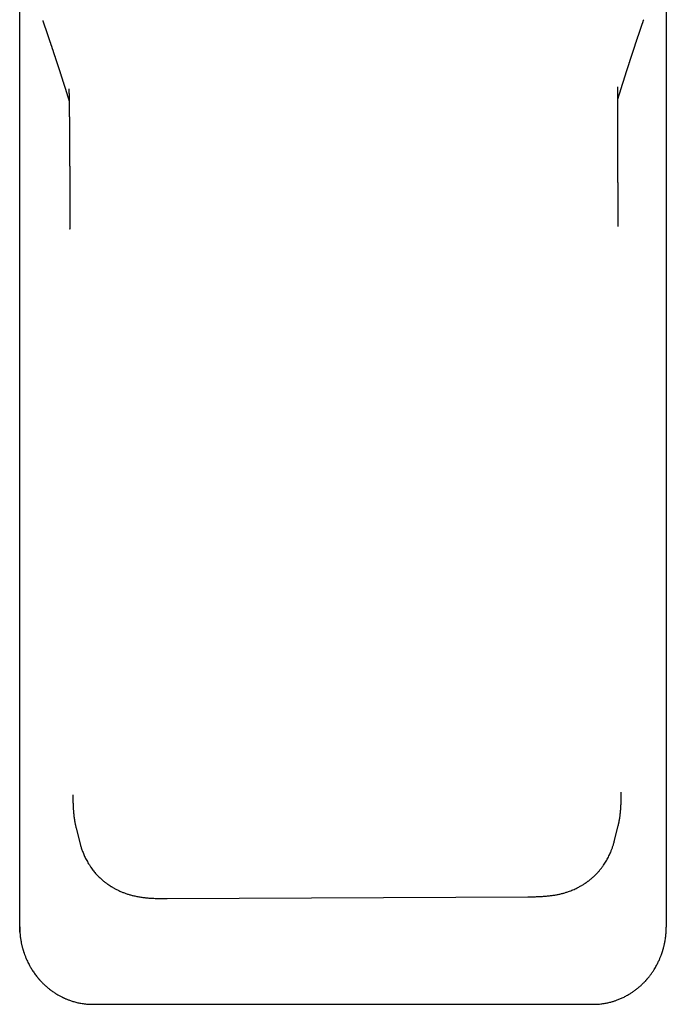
# Model space of a CAD drawing. Header units: millimetres. Extents: x 8 to 897, y 12 to 816.
# Tile 1 of 56: x 402 to 451, y 196 to 270. Entities that reach past the tile are written whole.
import ezdxf

# ---------------------------------------------------------------- set-up
doc = ezdxf.new("R2010")
doc.units = ezdxf.units.MM

msp = doc.modelspace()

# ---------------------------------------------------------------- linework, layer by layer
at = {"color": 7, "linetype": 'Continuous', "lineweight": 30}
for p, q in [((447.258, 262.317), (447.258, 262.321)), ((447.295, 254.356), (447.295, 254.383)), ((406.628, 209.259), (406.912, 208.133)), ((447.016, 208.292), (447.295, 209.422)), ((447.014, 208.285), (447.015, 208.292)), ((413.46, 203.949), (440.518, 204.079)), ((402.401, 201.82), (402.404, 201.809)), ((450.901, 201.82), (450.9, 201.789)), ((407.901, 196.008), (445.401, 196.008))]:
    msp.add_line(p, q, dxfattribs=at)
for points, knots in [([(402.401, 201.82), (402.401, 201.941), (402.401, 202.196), (402.401, 202.6), (402.401, 203.045), (402.401, 203.532), (402.401, 204.057), (402.401, 204.619), (402.401, 205.219), (402.401, 205.859), (402.401, 206.529), (402.401, 207.228), (402.401, 207.954), (402.401, 208.717), (402.401, 209.517), (402.401, 210.348), (402.401, 211.211), (402.401, 212.104), (402.401, 213.033), (402.401, 214.004), (402.401, 215.018), (402.401, 216.076), (402.401, 217.171), (402.401, 218.303), (402.401, 219.472), (402.401, 220.678), (402.401, 221.921), (402.401, 223.201), (402.401, 224.518), (402.401, 225.872), (402.401, 227.263), (402.401, 228.691), (402.401, 230.156), (402.401, 231.672), (402.401, 233.24), (402.401, 234.859), (402.401, 236.324), (402.401, 237.627), (402.401, 238.714), (402.401, 239.473), (402.401, 239.9), (402.401, 240.033), (402.401, 240.167), (402.401, 240.301), (402.401, 240.435), (402.401, 240.963), (402.401, 241.873), (402.401, 243.152), (402.401, 244.395), (402.401, 245.601), (402.401, 246.771), (402.401, 247.905), (402.401, 249.037), (402.401, 250.165), (402.401, 251.287), (402.401, 252.364), (402.401, 253.398), (402.401, 254.387), (402.401, 255.333), (402.401, 256.235), (402.401, 257.093), (402.401, 257.907), (402.401, 258.586), (402.401, 259.139), (402.401, 259.453), (402.401, 259.634), (402.401, 259.687), (402.401, 259.74), (402.401, 259.793), (402.401, 259.845), (402.401, 259.901), (402.401, 260.108), (402.401, 260.974), (402.401, 262.505), (402.401, 264.537), (402.401, 266.549), (402.401, 268.517), (402.401, 270.443), (402.401, 272.314), (402.401, 274.132), (402.401, 275.897), (402.401, 277.621), (402.401, 278.756), (402.401, 279.317)], [0, 0, 0, 0, 0.004655, 0.009849, 0.015581, 0.021851, 0.02866, 0.035871, 0.043601, 0.05185, 0.060619, 0.069506, 0.078869, 0.088709, 0.099025, 0.109818, 0.120882, 0.132405, 0.144388, 0.156831, 0.170001, 0.183651, 0.197778, 0.212385, 0.227469, 0.243033, 0.259075, 0.275596, 0.292595, 0.310073, 0.328029, 0.346464, 0.365378, 0.38477, 0.405177, 0.426089, 0.447505, 0.461916, 0.476547, 0.489604, 0.491327, 0.493052, 0.49478, 0.496511, 0.498246, 0.499983, 0.516964, 0.533477, 0.54952, 0.565096, 0.580202, 0.59484, 0.609009, 0.624053, 0.638531, 0.652441, 0.665784, 0.67856, 0.690769, 0.70241, 0.713485, 0.723992, 0.733932, 0.739773, 0.745398, 0.74609, 0.746779, 0.747464, 0.748146, 0.748824, 0.749499, 0.750303, 0.75684, 0.783041, 0.809558, 0.835515, 0.860913, 0.885752, 0.910032, 0.933333, 0.956095, 0.978317, 1, 1, 1, 1]), ([(450.901, 279.317), (450.901, 278.798), (450.901, 277.749), (450.901, 276.159), (450.901, 274.532), (450.901, 272.87), (450.901, 271.172), (450.901, 269.438), (450.901, 267.653), (450.901, 265.815), (450.901, 263.924), (450.901, 262.167), (450.901, 261.014), (450.901, 260.477), (450.901, 260.397), (450.901, 260.316), (450.901, 260.236), (450.901, 260.155), (450.901, 260.075), (450.901, 259.997), (450.901, 259.85), (450.901, 259.525), (450.901, 259.009), (450.901, 258.326), (450.901, 257.571), (450.901, 256.738), (450.901, 255.862), (450.901, 254.942), (450.901, 253.984), (450.901, 252.988), (450.901, 251.956), (450.901, 250.882), (450.901, 249.765), (450.901, 248.606), (450.901, 247.404), (450.901, 246.16), (450.901, 244.928), (450.901, 243.71), (450.901, 242.56), (450.901, 241.758), (450.901, 241.315), (450.901, 241.192), (450.901, 241.068), (450.901, 240.944), (450.901, 240.82), (450.901, 240.695), (450.901, 240.049), (450.901, 238.893), (450.901, 237.241), (450.901, 235.624), (450.901, 234.044), (450.901, 232.501), (450.901, 231.021), (450.901, 229.604), (450.901, 228.248), (450.901, 226.925), (450.901, 225.634), (450.901, 224.375), (450.901, 223.148), (450.901, 221.953), (450.901, 220.791), (450.901, 219.661), (450.901, 218.57), (450.901, 217.517), (450.901, 216.501), (450.901, 215.517), (450.901, 214.516), (450.901, 213.503), (450.901, 212.48), (450.901, 211.499), (450.901, 210.56), (450.901, 209.668), (450.901, 208.821), (450.901, 208.021), (450.901, 207.26), (450.901, 206.536), (450.901, 205.848), (450.901, 205.197), (450.901, 204.588), (450.901, 204.021), (450.901, 203.498), (450.901, 203.019), (450.901, 202.584), (450.901, 202.189), (450.901, 201.939), (450.901, 201.82)], [0, 0, 0, 0, 0.020051, 0.040564, 0.06154, 0.082978, 0.104878, 0.127241, 0.150066, 0.173981, 0.198383, 0.223273, 0.241985, 0.243022, 0.244059, 0.245098, 0.246137, 0.247177, 0.248218, 0.24926, 0.25017, 0.253915, 0.261831, 0.270171, 0.280348, 0.291094, 0.302406, 0.314285, 0.326732, 0.339508, 0.352832, 0.366703, 0.381121, 0.396086, 0.411598, 0.427657, 0.444264, 0.45933, 0.47482, 0.488802, 0.490392, 0.491986, 0.493584, 0.495186, 0.496792, 0.498403, 0.500017, 0.521822, 0.543157, 0.564024, 0.584421, 0.60435, 0.62381, 0.641728, 0.659229, 0.676313, 0.69298, 0.709231, 0.725064, 0.740481, 0.75548, 0.770063, 0.784229, 0.797736, 0.810841, 0.823544, 0.835844, 0.849574, 0.862766, 0.87542, 0.887535, 0.899112, 0.909958, 0.920285, 0.930092, 0.93938, 0.948304, 0.956689, 0.964536, 0.971844, 0.978615, 0.98474, 0.990346, 0.995433, 1, 1, 1, 1]), ([(404.127, 269.812), (404.127, 269.811), (404.13, 269.803), (404.135, 269.788), (404.143, 269.766), (404.15, 269.746), (404.156, 269.728), (404.161, 269.713), (404.165, 269.702), (404.169, 269.69), (404.173, 269.678), (404.179, 269.662), (404.185, 269.643), (404.193, 269.622), (404.2, 269.601), (404.207, 269.58), (404.214, 269.562), (404.22, 269.544), (404.226, 269.526), (404.233, 269.506), (404.24, 269.486), (404.249, 269.458), (404.261, 269.424), (404.274, 269.386), (404.286, 269.351), (404.296, 269.322), (404.305, 269.297), (404.312, 269.276), (404.32, 269.252), (404.329, 269.227), (404.336, 269.205), (404.343, 269.185), (404.349, 269.168), (404.355, 269.149), (404.363, 269.128), (404.37, 269.106), (404.377, 269.085), (404.383, 269.067), (404.389, 269.05), (404.395, 269.034), (404.399, 269.022), (404.403, 269.011), (404.406, 269.001), (404.411, 268.988), (404.417, 268.97), (404.425, 268.946), (404.433, 268.921), (404.444, 268.89), (404.456, 268.854), (404.471, 268.81), (404.487, 268.764), (404.503, 268.717), (404.517, 268.676), (404.529, 268.639), (404.542, 268.602), (404.554, 268.568), (404.565, 268.535), (404.575, 268.503), (404.587, 268.469), (404.6, 268.431), (404.612, 268.394), (404.624, 268.359), (404.635, 268.329), (404.644, 268.3), (404.654, 268.27), (404.664, 268.242), (404.672, 268.217), (404.679, 268.198), (404.685, 268.18), (404.69, 268.165), (404.694, 268.153), (404.698, 268.142), (404.701, 268.13), (404.706, 268.116), (404.712, 268.098), (404.719, 268.077), (404.727, 268.053), (404.735, 268.031), (404.742, 268.01), (404.748, 267.992), (404.755, 267.971), (404.764, 267.945), (404.774, 267.915), (404.784, 267.883), (404.795, 267.852), (404.805, 267.822), (404.814, 267.794), (404.823, 267.769), (404.83, 267.748), (404.836, 267.728), (404.843, 267.708), (404.85, 267.686), (404.858, 267.663), (404.865, 267.642), (404.871, 267.623), (404.878, 267.603), (404.885, 267.582), (404.892, 267.56), (404.9, 267.538), (404.907, 267.517), (404.913, 267.498), (404.919, 267.481), (404.923, 267.467), (404.927, 267.455), (404.931, 267.443), (404.936, 267.429), (404.941, 267.413), (404.948, 267.394), (404.955, 267.37), (404.964, 267.345), (404.972, 267.319), (404.98, 267.295), (404.988, 267.272), (404.997, 267.246), (405.006, 267.217), (405.016, 267.187), (405.026, 267.158), (405.034, 267.133), (405.042, 267.109), (405.05, 267.086), (405.057, 267.063), (405.066, 267.038), (405.075, 267.009), (405.085, 266.978), (405.096, 266.946), (405.105, 266.918), (405.113, 266.893), (405.121, 266.87), (405.129, 266.846), (405.137, 266.821), (405.145, 266.798), (405.151, 266.777), (405.157, 266.759), (405.163, 266.742), (405.169, 266.725), (405.175, 266.706), (405.181, 266.686), (405.188, 266.666), (405.194, 266.647), (405.2, 266.63), (405.204, 266.616), (405.209, 266.603), (405.212, 266.591), (405.217, 266.577), (405.222, 266.56), (405.229, 266.539), (405.237, 266.516), (405.245, 266.492), (405.252, 266.469), (405.259, 266.449), (405.265, 266.43), (405.272, 266.41), (405.279, 266.388), (405.286, 266.365), (405.294, 266.343), (405.3, 266.324), (405.306, 266.305), (405.313, 266.284), (405.321, 266.259), (405.33, 266.231), (405.34, 266.201), (405.349, 266.172), (405.358, 266.145), (405.366, 266.121), (405.373, 266.099), (405.38, 266.078), (405.386, 266.059), (405.392, 266.04), (405.398, 266.021), (405.404, 266.001), (405.411, 265.981), (405.417, 265.962), (405.422, 265.946), (405.427, 265.932), (405.431, 265.92), (405.435, 265.909), (405.439, 265.894), (405.445, 265.876), (405.452, 265.855), (405.459, 265.832), (405.467, 265.809), (405.475, 265.784), (405.483, 265.759), (405.492, 265.731), (405.502, 265.7), (405.512, 265.668), (405.523, 265.635), (405.532, 265.606), (405.542, 265.574), (405.553, 265.542), (405.564, 265.506), (405.576, 265.47), (405.586, 265.438), (405.595, 265.41), (405.602, 265.387), (405.61, 265.362), (405.619, 265.334), (405.629, 265.303), (405.639, 265.272), (405.648, 265.244), (405.657, 265.218), (405.665, 265.191), (405.673, 265.166), (405.681, 265.141), (405.688, 265.12), (405.694, 265.101), (405.699, 265.085), (405.703, 265.071), (405.707, 265.059), (405.712, 265.045), (405.717, 265.028), (405.723, 265.008), (405.731, 264.985), (405.738, 264.962), (405.745, 264.941), (405.751, 264.921), (405.757, 264.902), (405.763, 264.882), (405.77, 264.862), (405.777, 264.839), (405.784, 264.817), (405.791, 264.796), (405.796, 264.779), (405.801, 264.763), (405.806, 264.747), (405.813, 264.727), (405.82, 264.702), (405.829, 264.675), (405.838, 264.648), (405.846, 264.623), (405.853, 264.599), (405.86, 264.577), (405.866, 264.557), (405.873, 264.536), (405.879, 264.515), (405.887, 264.493), (405.894, 264.468), (405.902, 264.443), (405.909, 264.42), (405.915, 264.402), (405.92, 264.387), (405.923, 264.375), (405.928, 264.362), (405.932, 264.347), (405.938, 264.328), (405.946, 264.303), (405.955, 264.275), (405.964, 264.246), (405.972, 264.221), (405.979, 264.199), (405.985, 264.178), (405.993, 264.154), (406.001, 264.129), (406.009, 264.103), (406.017, 264.077), (406.025, 264.052), (406.032, 264.028), (406.04, 264.003), (406.048, 263.977), (406.057, 263.95), (406.065, 263.923), (406.073, 263.897), (406.081, 263.872), (406.088, 263.851), (406.094, 263.829), (406.1, 263.81), (406.105, 263.794), (406.109, 263.782), (406.111, 263.776), (406.111, 263.774)], [0, 0, 0, 0, 0.000397, 0.003835, 0.007533, 0.010989, 0.013948, 0.016283, 0.018177, 0.019832, 0.021883, 0.024376, 0.027502, 0.031117, 0.034736, 0.038083, 0.041158, 0.04396, 0.046944, 0.050054, 0.053455, 0.057145, 0.063768, 0.070092, 0.076005, 0.081194, 0.084499, 0.087942, 0.091876, 0.096126, 0.100117, 0.103041, 0.105777, 0.108716, 0.112268, 0.116435, 0.119351, 0.122499, 0.125448, 0.127964, 0.130045, 0.131691, 0.133225, 0.135003, 0.138294, 0.14219, 0.146546, 0.150626, 0.157742, 0.164155, 0.172493, 0.180628, 0.187048, 0.192865, 0.19903, 0.20509, 0.210042, 0.215216, 0.220815, 0.226971, 0.233804, 0.239416, 0.244353, 0.248661, 0.253471, 0.259053, 0.262516, 0.265868, 0.268778, 0.271246, 0.273272, 0.27489, 0.276764, 0.279065, 0.281792, 0.285594, 0.289651, 0.293386, 0.296789, 0.299861, 0.302637, 0.307212, 0.312353, 0.317689, 0.322889, 0.327951, 0.332611, 0.336704, 0.340267, 0.343077, 0.346444, 0.350348, 0.35418, 0.357641, 0.360679, 0.363768, 0.367236, 0.371082, 0.374642, 0.378322, 0.381558, 0.384297, 0.386539, 0.388316, 0.39019, 0.392506, 0.395264, 0.398464, 0.401966, 0.406795, 0.411088, 0.414845, 0.418526, 0.42284, 0.42777, 0.432996, 0.437679, 0.441817, 0.445651, 0.44946, 0.453244, 0.457008, 0.462166, 0.467331, 0.472566, 0.477946, 0.481374, 0.485128, 0.489209, 0.493488, 0.497375, 0.500797, 0.503843, 0.506415, 0.509229, 0.512287, 0.515588, 0.519098, 0.522322, 0.525103, 0.527562, 0.529523, 0.531323, 0.533606, 0.536386, 0.539663, 0.54401, 0.548093, 0.551798, 0.555125, 0.558171, 0.561428, 0.565072, 0.569078, 0.572798, 0.575938, 0.578504, 0.582122, 0.586325, 0.591108, 0.596169, 0.601329, 0.605454, 0.609454, 0.613126, 0.616481, 0.620022, 0.622836, 0.625894, 0.629193, 0.632695, 0.635905, 0.638627, 0.640922, 0.64279, 0.644411, 0.646832, 0.649858, 0.653489, 0.657567, 0.661395, 0.664893, 0.669605, 0.673971, 0.679084, 0.684825, 0.690231, 0.695156, 0.699649, 0.705735, 0.711465, 0.717467, 0.723686, 0.727493, 0.731219, 0.735278, 0.739975, 0.74531, 0.750773, 0.755428, 0.759362, 0.763654, 0.768582, 0.772153, 0.775825, 0.779041, 0.78176, 0.78398, 0.785749, 0.787981, 0.790806, 0.794222, 0.798197, 0.802089, 0.805657, 0.8089, 0.812093, 0.815162, 0.818601, 0.822423, 0.826382, 0.829806, 0.832656, 0.835096, 0.837775, 0.840757, 0.845121, 0.849842, 0.854626, 0.858543, 0.862473, 0.866178, 0.869593, 0.872789, 0.876313, 0.88004, 0.88416, 0.88859, 0.892513, 0.895719, 0.897844, 0.899593, 0.901713, 0.904331, 0.907447, 0.911054, 0.91663, 0.921532, 0.925761, 0.928888, 0.932495, 0.936587, 0.94091, 0.944897, 0.94958, 0.953666, 0.957591, 0.961847, 0.966158, 0.970563, 0.975083, 0.979971, 0.983487, 0.987276, 0.990912, 0.994086, 0.996799, 0.999259, 1, 1, 1, 1]), ([(447.258, 263.891), (447.259, 263.894), (447.261, 263.901), (447.264, 263.912), (447.268, 263.924), (447.271, 263.935), (447.275, 263.947), (447.28, 263.962), (447.285, 263.98), (447.292, 264.002), (447.3, 264.027), (447.308, 264.053), (447.315, 264.076), (447.321, 264.097), (447.328, 264.119), (447.335, 264.142), (447.343, 264.167), (447.351, 264.194), (447.36, 264.222), (447.369, 264.251), (447.378, 264.278), (447.385, 264.303), (447.392, 264.324), (447.398, 264.345), (447.405, 264.367), (447.412, 264.39), (447.419, 264.412), (447.426, 264.433), (447.432, 264.452), (447.438, 264.473), (447.445, 264.496), (447.453, 264.52), (447.46, 264.545), (447.467, 264.567), (447.473, 264.585), (447.477, 264.599), (447.481, 264.61), (447.485, 264.622), (447.489, 264.636), (447.494, 264.652), (447.499, 264.669), (447.506, 264.69), (447.513, 264.712), (447.52, 264.735), (447.526, 264.755), (447.532, 264.774), (447.538, 264.792), (447.544, 264.812), (447.551, 264.834), (447.558, 264.857), (447.565, 264.88), (447.572, 264.9), (447.577, 264.918), (447.583, 264.938), (447.591, 264.962), (447.6, 264.99), (447.609, 265.02), (447.618, 265.048), (447.626, 265.074), (447.635, 265.101), (447.644, 265.131), (447.653, 265.16), (447.662, 265.188), (447.67, 265.214), (447.679, 265.24), (447.687, 265.265), (447.694, 265.288), (447.701, 265.309), (447.707, 265.33), (447.713, 265.35), (447.721, 265.373), (447.728, 265.396), (447.735, 265.418), (447.741, 265.436), (447.745, 265.45), (447.749, 265.462), (447.752, 265.473), (447.757, 265.486), (447.762, 265.502), (447.767, 265.521), (447.775, 265.543), (447.782, 265.568), (447.79, 265.592), (447.797, 265.615), (447.804, 265.635), (447.811, 265.657), (447.818, 265.68), (447.826, 265.704), (447.834, 265.728), (447.841, 265.752), (447.848, 265.773), (447.856, 265.799), (447.865, 265.828), (447.876, 265.861), (447.887, 265.895), (447.897, 265.929), (447.908, 265.963), (447.918, 265.991), (447.925, 266.015), (447.931, 266.034), (447.938, 266.055), (447.945, 266.078), (447.953, 266.101), (447.96, 266.122), (447.966, 266.142), (447.972, 266.161), (447.978, 266.179), (447.985, 266.2), (447.991, 266.221), (447.998, 266.242), (448.004, 266.261), (448.01, 266.278), (448.014, 266.293), (448.018, 266.306), (448.022, 266.316), (448.025, 266.327), (448.029, 266.339), (448.034, 266.354), (448.039, 266.37), (448.045, 266.389), (448.053, 266.411), (448.06, 266.436), (448.069, 266.461), (448.076, 266.484), (448.083, 266.507), (448.091, 266.531), (448.099, 266.557), (448.107, 266.58), (448.114, 266.601), (448.12, 266.619), (448.126, 266.638), (448.132, 266.658), (448.14, 266.682), (448.149, 266.709), (448.158, 266.738), (448.168, 266.767), (448.177, 266.796), (448.186, 266.823), (448.193, 266.846), (448.2, 266.867), (448.206, 266.886), (448.214, 266.908), (448.221, 266.931), (448.228, 266.951), (448.233, 266.969), (448.238, 266.982), (448.241, 266.994), (448.245, 267.004), (448.248, 267.015), (448.253, 267.029), (448.259, 267.047), (448.266, 267.069), (448.273, 267.092), (448.281, 267.114), (448.287, 267.134), (448.295, 267.158), (448.304, 267.187), (448.316, 267.223), (448.329, 267.262), (448.341, 267.3), (448.353, 267.334), (448.364, 267.367), (448.375, 267.401), (448.386, 267.436), (448.398, 267.472), (448.408, 267.503), (448.417, 267.528), (448.424, 267.549), (448.431, 267.573), (448.439, 267.597), (448.447, 267.621), (448.455, 267.643), (448.461, 267.664), (448.468, 267.683), (448.473, 267.701), (448.479, 267.718), (448.486, 267.737), (448.493, 267.758), (448.5, 267.781), (448.508, 267.804), (448.514, 267.824), (448.52, 267.841), (448.524, 267.854), (448.528, 267.866), (448.533, 267.879), (448.538, 267.895), (448.544, 267.914), (448.551, 267.934), (448.557, 267.954), (448.564, 267.973), (448.569, 267.99), (448.575, 268.006), (448.58, 268.023), (448.586, 268.041), (448.592, 268.06), (448.599, 268.079), (448.606, 268.1), (448.613, 268.121), (448.62, 268.142), (448.626, 268.162), (448.633, 268.183), (448.641, 268.206), (448.649, 268.231), (448.658, 268.257), (448.667, 268.284), (448.677, 268.312), (448.685, 268.338), (448.693, 268.361), (448.7, 268.381), (448.706, 268.402), (448.714, 268.423), (448.722, 268.447), (448.73, 268.473), (448.738, 268.497), (448.745, 268.517), (448.75, 268.533), (448.755, 268.545), (448.758, 268.557), (448.763, 268.57), (448.768, 268.585), (448.774, 268.604), (448.782, 268.627), (448.79, 268.651), (448.797, 268.673), (448.804, 268.694), (448.811, 268.713), (448.817, 268.732), (448.825, 268.755), (448.833, 268.78), (448.842, 268.807), (448.852, 268.836), (448.863, 268.868), (448.874, 268.901), (448.884, 268.932), (448.894, 268.961), (448.905, 268.991), (448.914, 269.019), (448.922, 269.043), (448.929, 269.064), (448.936, 269.085), (448.944, 269.107), (448.952, 269.132), (448.961, 269.16), (448.971, 269.187), (448.979, 269.211), (448.986, 269.232), (448.992, 269.251), (448.999, 269.269), (449.006, 269.29), (449.013, 269.312), (449.021, 269.335), (449.029, 269.357), (449.036, 269.378), (449.041, 269.395), (449.047, 269.41), (449.052, 269.427), (449.059, 269.447), (449.068, 269.472), (449.077, 269.5), (449.087, 269.528), (449.095, 269.554), (449.105, 269.582), (449.117, 269.617), (449.131, 269.658), (449.146, 269.702), (449.158, 269.738), (449.168, 269.766), (449.175, 269.785), (449.18, 269.802), (449.186, 269.819), (449.192, 269.838), (449.2, 269.859), (449.205, 269.875), (449.208, 269.883), (449.208, 269.883)], [0, 0, 0, 0, 0.001483, 0.003768, 0.00561, 0.007308, 0.009394, 0.011908, 0.01485, 0.018217, 0.023051, 0.027395, 0.031249, 0.034664, 0.038248, 0.042177, 0.046388, 0.050565, 0.05571, 0.060721, 0.065308, 0.069367, 0.07296, 0.076226, 0.07994, 0.083908, 0.087637, 0.091103, 0.094325, 0.097535, 0.101391, 0.105892, 0.109883, 0.11374, 0.116872, 0.119033, 0.120769, 0.122742, 0.125037, 0.127654, 0.130593, 0.133799, 0.137986, 0.141793, 0.145221, 0.148273, 0.151136, 0.154453, 0.158222, 0.16232, 0.166117, 0.169527, 0.172549, 0.175185, 0.179596, 0.18441, 0.1896, 0.194401, 0.198551, 0.20293, 0.207875, 0.213328, 0.217585, 0.221987, 0.22651, 0.230753, 0.234574, 0.238154, 0.241289, 0.244757, 0.248556, 0.252657, 0.256407, 0.259552, 0.261764, 0.263531, 0.265298, 0.267511, 0.27017, 0.273275, 0.276779, 0.281389, 0.285538, 0.289226, 0.292537, 0.295993, 0.299882, 0.304142, 0.30826, 0.312118, 0.315718, 0.319071, 0.324895, 0.330363, 0.335864, 0.341692, 0.347453, 0.353081, 0.355985, 0.359199, 0.362723, 0.366557, 0.370475, 0.374204, 0.377477, 0.380374, 0.3835, 0.386979, 0.39081, 0.394069, 0.397348, 0.400243, 0.402739, 0.404838, 0.406539, 0.408159, 0.410172, 0.412582, 0.415391, 0.418597, 0.421902, 0.426656, 0.430872, 0.434553, 0.438174, 0.44227, 0.446778, 0.450854, 0.454226, 0.457021, 0.46007, 0.463464, 0.467205, 0.471966, 0.476848, 0.481849, 0.486789, 0.491248, 0.49531, 0.498291, 0.501585, 0.505193, 0.509115, 0.512948, 0.515558, 0.517814, 0.519717, 0.521267, 0.522822, 0.525319, 0.528391, 0.532039, 0.536037, 0.539758, 0.543164, 0.546255, 0.551524, 0.557653, 0.564536, 0.570862, 0.576529, 0.581763, 0.587516, 0.593244, 0.599424, 0.605487, 0.608766, 0.612129, 0.615987, 0.620359, 0.624154, 0.628052, 0.631565, 0.634674, 0.637448, 0.640312, 0.643492, 0.646986, 0.650796, 0.654786, 0.658347, 0.660924, 0.663152, 0.665031, 0.66703, 0.669653, 0.672901, 0.676458, 0.67985, 0.682932, 0.685704, 0.688166, 0.691255, 0.694109, 0.697179, 0.700464, 0.703965, 0.707385, 0.711036, 0.714254, 0.717686, 0.721505, 0.72571, 0.73009, 0.734618, 0.739292, 0.743968, 0.747563, 0.750835, 0.754021, 0.757611, 0.76162, 0.76605, 0.770546, 0.773566, 0.776112, 0.778186, 0.779895, 0.781951, 0.784479, 0.78748, 0.791572, 0.795692, 0.799459, 0.802874, 0.805936, 0.808835, 0.812678, 0.817015, 0.821585, 0.825882, 0.831849, 0.837254, 0.842333, 0.847125, 0.852089, 0.857336, 0.860833, 0.864263, 0.867624, 0.871223, 0.875329, 0.879942, 0.884972, 0.888831, 0.892233, 0.895189, 0.898214, 0.901592, 0.905322, 0.909162, 0.913101, 0.91651, 0.919346, 0.921609, 0.924107, 0.927445, 0.931714, 0.936749, 0.94147, 0.94568, 0.949381, 0.955622, 0.962695, 0.970013, 0.977348, 0.980853, 0.98398, 0.98673, 0.989234, 0.992294, 0.996044, 0.999939, 1, 1, 1, 1]), ([(406.083, 264.703), (406.083, 264.704), (406.083, 264.704), (406.084, 264.703), (406.084, 264.699), (406.084, 264.694), (406.085, 264.684), (406.085, 264.673), (406.086, 264.661), (406.087, 264.649), (406.088, 264.634), (406.089, 264.612), (406.09, 264.584), (406.092, 264.547), (406.094, 264.507), (406.096, 264.461), (406.098, 264.407), (406.099, 264.36), (406.1, 264.32), (406.101, 264.283), (406.102, 264.243), (406.103, 264.202), (406.104, 264.159), (406.106, 264.108), (406.107, 264.053), (406.108, 263.998), (406.109, 263.946), (406.11, 263.895), (406.11, 263.838), (406.111, 263.776), (406.112, 263.714), (406.113, 263.657), (406.114, 263.606), (406.114, 263.564), (406.115, 263.528), (406.115, 263.496), (406.116, 263.463), (406.116, 263.428), (406.116, 263.39), (406.117, 263.351), (406.117, 263.315), (406.118, 263.287), (406.118, 263.266), (406.118, 263.248), (406.118, 263.225), (406.118, 263.196), (406.119, 263.155), (406.119, 263.1), (406.12, 263.03), (406.121, 262.943), (406.122, 262.838), (406.123, 262.714), (406.124, 262.575), (406.125, 262.42), (406.127, 262.267), (406.127, 262.166), (406.128, 262.122)], [0, 0, 0, 0, 0.000965, 0.015914, 0.031938, 0.050073, 0.071235, 0.091011, 0.10736, 0.120766, 0.134622, 0.152187, 0.178634, 0.202488, 0.226471, 0.250855, 0.27549, 0.300766, 0.313681, 0.32713, 0.341451, 0.354143, 0.368248, 0.385134, 0.403381, 0.421344, 0.437011, 0.451752, 0.468851, 0.488919, 0.508877, 0.525642, 0.540785, 0.555509, 0.564616, 0.574136, 0.584107, 0.594859, 0.606462, 0.618915, 0.630917, 0.639677, 0.645174, 0.649842, 0.656702, 0.665757, 0.677006, 0.695055, 0.716863, 0.742429, 0.776038, 0.814488, 0.857771, 0.905879, 0.958802, 1, 1, 1, 1]), ([(447.258, 262.317), (447.258, 262.375), (447.258, 262.486), (447.258, 262.645), (447.257, 262.789), (447.257, 262.917), (447.257, 263.027), (447.257, 263.121), (447.257, 263.199), (447.257, 263.263), (447.257, 263.317), (447.257, 263.383), (447.257, 263.466), (447.257, 263.55), (447.257, 263.618), (447.257, 263.669), (447.257, 263.723), (447.257, 263.783), (447.258, 263.849), (447.258, 263.916), (447.258, 263.979), (447.258, 264.034), (447.259, 264.081), (447.259, 264.128), (447.26, 264.177), (447.26, 264.226), (447.261, 264.273), (447.261, 264.319), (447.262, 264.366), (447.262, 264.409), (447.263, 264.447), (447.264, 264.485), (447.265, 264.524), (447.266, 264.566), (447.267, 264.606), (447.268, 264.641), (447.268, 264.669), (447.269, 264.693), (447.27, 264.716), (447.271, 264.739), (447.272, 264.761), (447.273, 264.782), (447.274, 264.8), (447.274, 264.814), (447.275, 264.826), (447.276, 264.836), (447.276, 264.845), (447.276, 264.851), (447.277, 264.854), (447.277, 264.853), (447.277, 264.853)], [0, 0, 0, 0, 0.055016, 0.105159, 0.150411, 0.190756, 0.226179, 0.255003, 0.279455, 0.29953, 0.315558, 0.330913, 0.361702, 0.393257, 0.409436, 0.424826, 0.440775, 0.460017, 0.481002, 0.501607, 0.521985, 0.539607, 0.553531, 0.566141, 0.583493, 0.599984, 0.613373, 0.629382, 0.646849, 0.661505, 0.674999, 0.688821, 0.705612, 0.724381, 0.743924, 0.761908, 0.777048, 0.791256, 0.806715, 0.823506, 0.841379, 0.860162, 0.879511, 0.895664, 0.909756, 0.929402, 0.951124, 0.973344, 0.994163, 1, 1, 1, 1]), ([(447.295, 254.386), (447.294, 254.482), (447.293, 254.685), (447.291, 254.992), (447.29, 255.302), (447.288, 255.599), (447.287, 255.883), (447.285, 256.149), (447.284, 256.398), (447.283, 256.63), (447.282, 256.85), (447.281, 257.058), (447.28, 257.255), (447.279, 257.441), (447.278, 257.614), (447.277, 257.776), (447.276, 257.929), (447.275, 258.125), (447.274, 258.373), (447.272, 258.672), (447.27, 258.976), (447.269, 259.285), (447.268, 259.536), (447.267, 259.727), (447.266, 259.853), (447.265, 259.974), (447.265, 260.085), (447.264, 260.183), (447.264, 260.265), (447.264, 260.333), (447.264, 260.386), (447.263, 260.431), (447.263, 260.464), (447.263, 260.488), (447.263, 260.506), (447.263, 260.527), (447.263, 260.553), (447.263, 260.589), (447.262, 260.639), (447.262, 260.703), (447.262, 260.781), (447.261, 260.873), (447.261, 260.979), (447.261, 261.099), (447.26, 261.233), (447.259, 261.38), (447.259, 261.542), (447.258, 261.717), (447.258, 261.907), (447.257, 262.11), (447.257, 262.25), (447.257, 262.323)], [0, 0, 0, 0, 0.0362641, 0.0771047, 0.1162932, 0.1538293, 0.1897126, 0.2239428, 0.2547023, 0.2839912, 0.311809, 0.3381552, 0.363029, 0.3864295, 0.4083557, 0.4288069, 0.4477828, 0.4662099, 0.5032661, 0.5414626, 0.5793712, 0.6183398, 0.6583675, 0.6743821, 0.69056, 0.7061155, 0.720082, 0.7324571, 0.7432406, 0.7511749, 0.757953, 0.7635751, 0.7680411, 0.7703876, 0.7726557, 0.77506, 0.7779528, 0.7824929, 0.7887715, 0.7967893, 0.806547, 0.8180453, 0.831285, 0.8462672, 0.8629927, 0.8814624, 0.9016771, 0.9236376, 0.9473445, 0.9727985, 1, 1, 1, 1]), ([(406.13, 262.123), (406.13, 262.059), (406.131, 261.934), (406.132, 261.753), (406.133, 261.584), (406.135, 261.426), (406.135, 261.28), (406.136, 261.138), (406.137, 261.003), (406.138, 260.876), (406.139, 260.766), (406.139, 260.677), (406.14, 260.608), (406.14, 260.556), (406.14, 260.513), (406.141, 260.478), (406.141, 260.45), (406.141, 260.427), (406.141, 260.406), (406.141, 260.381), (406.141, 260.349), (406.142, 260.309), (406.142, 260.251), (406.142, 260.174), (406.143, 260.08), (406.143, 259.983), (406.144, 259.884), (406.145, 259.785), (406.145, 259.685), (406.146, 259.522), (406.147, 259.296), (406.148, 259.055), (406.149, 258.858), (406.15, 258.703), (406.151, 258.536), (406.152, 258.357), (406.153, 258.165), (406.154, 257.965), (406.155, 257.757), (406.156, 257.542), (406.157, 257.316), (406.158, 257.08), (406.16, 256.822), (406.161, 256.542), (406.163, 256.239), (406.164, 255.922), (406.166, 255.592), (406.168, 255.248), (406.169, 254.89), (406.171, 254.535), (406.172, 254.299), (406.173, 254.187)], [0, 0, 0, 0, 0.024118, 0.046771, 0.06796, 0.087685, 0.105948, 0.122748, 0.140674, 0.156572, 0.170444, 0.182292, 0.189921, 0.19639, 0.201758, 0.206192, 0.2097, 0.212283, 0.214642, 0.217773, 0.22181, 0.226754, 0.232602, 0.243815, 0.255929, 0.268181, 0.280571, 0.293099, 0.305764, 0.318568, 0.354491, 0.391457, 0.409574, 0.429108, 0.450207, 0.47287, 0.497097, 0.522887, 0.548634, 0.575768, 0.60429, 0.634197, 0.665488, 0.702044, 0.740322, 0.780321, 0.822042, 0.865483, 0.910644, 0.957526, 1, 1, 1, 1]), ([(406.181, 254.158), (406.175, 254.165), (406.168, 254.173), (406.173, 254.187), (406.174, 254.187)], [0, 0, 0, 0, 0.959965, 1, 1, 1, 1]), ([(406.392, 211.736), (406.392, 211.687), (406.392, 211.595), (406.393, 211.462), (406.394, 211.341), (406.396, 211.233), (406.398, 211.137), (406.401, 211.054), (406.403, 210.983), (406.405, 210.924), (406.407, 210.88), (406.409, 210.849), (406.41, 210.828), (406.411, 210.809), (406.412, 210.788), (406.413, 210.763), (406.415, 210.73), (406.417, 210.691), (406.42, 210.64), (406.425, 210.578), (406.43, 210.505), (406.437, 210.426), (406.451, 210.265), (406.479, 210.023), (406.516, 209.783), (406.545, 209.624), (406.56, 209.549), (406.574, 209.479), (406.588, 209.418), (406.6, 209.364), (406.611, 209.32), (406.62, 209.283), (406.625, 209.261), (406.627, 209.252)], [0, 0, 0, 0, 0.058225, 0.111572, 0.160006, 0.203502, 0.242046, 0.275625, 0.304233, 0.327867, 0.346525, 0.357251, 0.365179, 0.372542, 0.379803, 0.389967, 0.403035, 0.419007, 0.437881, 0.46385, 0.493848, 0.526127, 0.558382, 0.688334, 0.817721, 0.849992, 0.881506, 0.909718, 0.934436, 0.955707, 0.973611, 0.988288, 1, 1, 1, 1]), ([(447.295, 209.416), (447.299, 209.429), (447.305, 209.456), (447.316, 209.501), (447.326, 209.547), (447.337, 209.597), (447.349, 209.653), (447.362, 209.718), (447.377, 209.791), (447.391, 209.873), (447.407, 209.966), (447.422, 210.07), (447.438, 210.185), (447.452, 210.303), (447.464, 210.417), (447.474, 210.518), (447.481, 210.604), (447.486, 210.678), (447.49, 210.741), (447.493, 210.79), (447.495, 210.825), (447.497, 210.849), (447.498, 210.871), (447.499, 210.894), (447.501, 210.925), (447.503, 210.969), (447.505, 211.027), (447.507, 211.097), (447.51, 211.179), (447.512, 211.275), (447.514, 211.382), (447.515, 211.503), (447.516, 211.635), (447.515, 211.78), (447.514, 211.881), (447.513, 211.934)], [0, 0, 0, 0, 0.018148, 0.034931, 0.052882, 0.072595, 0.095178, 0.120629, 0.15037, 0.183262, 0.219307, 0.261431, 0.307185, 0.355995, 0.401672, 0.442544, 0.475526, 0.504528, 0.529547, 0.550581, 0.561762, 0.571367, 0.579396, 0.587297, 0.59885, 0.616652, 0.639426, 0.667171, 0.699886, 0.737566, 0.780206, 0.827793, 0.880308, 0.937724, 1, 1, 1, 1]), ([(406.911, 208.126), (406.92, 208.093), (406.938, 208.024), (406.968, 207.915), (407.003, 207.798), (407.045, 207.672), (407.094, 207.533), (407.148, 207.392), (407.208, 207.248), (407.273, 207.103), (407.346, 206.951), (407.429, 206.792), (407.523, 206.627), (407.627, 206.457), (407.735, 206.296), (407.842, 206.148), (407.944, 206.016), (408.045, 205.893), (408.145, 205.78), (408.252, 205.665), (408.365, 205.55), (408.482, 205.439), (408.591, 205.342), (408.691, 205.258), (408.781, 205.186), (408.863, 205.123), (408.925, 205.077), (408.971, 205.044), (409, 205.024), (409.025, 205.006), (409.047, 204.991), (409.069, 204.976), (409.097, 204.957), (409.136, 204.931), (409.188, 204.897), (409.251, 204.857), (409.322, 204.813), (409.398, 204.768), (409.476, 204.724), (409.604, 204.654), (409.787, 204.561), (410.019, 204.456), (410.253, 204.363), (410.485, 204.282), (410.72, 204.211), (410.928, 204.158), (411.106, 204.118), (411.255, 204.089), (411.404, 204.063), (411.553, 204.04), (411.701, 204.021), (411.852, 204.004), (412.009, 203.989), (412.18, 203.975), (412.364, 203.964), (412.562, 203.956), (412.771, 203.95), (412.991, 203.947), (413.222, 203.946), (413.38, 203.948), (413.46, 203.949)], [0, 0, 0, 0, 0.0121142, 0.025223, 0.0394815, 0.055238, 0.0726543, 0.0917316, 0.1094062, 0.1283018, 0.1484185, 0.1697566, 0.1923172, 0.2161024, 0.2411161, 0.26151, 0.2813607, 0.3002575, 0.3182028, 0.3351985, 0.356018, 0.3751702, 0.3926457, 0.4077688, 0.4213739, 0.433463, 0.4440376, 0.4488756, 0.4531137, 0.4567521, 0.4597906, 0.4624793, 0.4660369, 0.4717838, 0.479071, 0.4878987, 0.4980799, 0.5085523, 0.5191496, 0.5298719, 0.5600024, 0.5910841, 0.6196421, 0.6486301, 0.6773839, 0.7058182, 0.7237292, 0.7415082, 0.7591626, 0.776698, 0.7941184, 0.8115556, 0.8299884, 0.8496188, 0.8714662, 0.8946203, 0.9190709, 0.9448018, 0.9717892, 1, 1, 1, 1]), ([(440.518, 204.079), (440.626, 204.079), (440.841, 204.079), (441.159, 204.085), (441.469, 204.096), (441.771, 204.115), (442.065, 204.141), (442.344, 204.176), (442.609, 204.218), (442.86, 204.267), (443.102, 204.325), (443.335, 204.391), (443.545, 204.46), (443.732, 204.529), (443.898, 204.597), (444.055, 204.666), (444.2, 204.735), (444.33, 204.802), (444.446, 204.865), (444.549, 204.924), (444.638, 204.978), (444.715, 205.026), (444.779, 205.067), (444.831, 205.102), (444.874, 205.131), (444.914, 205.158), (444.954, 205.187), (445.001, 205.221), (445.055, 205.261), (445.118, 205.309), (445.189, 205.365), (445.269, 205.43), (445.355, 205.504), (445.446, 205.585), (445.538, 205.672), (445.652, 205.785), (445.783, 205.924), (445.928, 206.092), (446.064, 206.265), (446.185, 206.431), (446.292, 206.592), (446.386, 206.745), (446.475, 206.9), (446.558, 207.057), (446.637, 207.218), (446.718, 207.396), (446.8, 207.594), (446.88, 207.814), (446.954, 208.046), (446.995, 208.206), (447.016, 208.287)], [0, 0, 0, 0, 0.038123, 0.075438, 0.111879, 0.147402, 0.18198, 0.215604, 0.24644, 0.276453, 0.305669, 0.334113, 0.36171, 0.383465, 0.404643, 0.425087, 0.443995, 0.461254, 0.476867, 0.490835, 0.503161, 0.513845, 0.522889, 0.530294, 0.536066, 0.54139, 0.547263, 0.55375, 0.561677, 0.571045, 0.581853, 0.594103, 0.607539, 0.622332, 0.637492, 0.652586, 0.679326, 0.705777, 0.731957, 0.757878, 0.779677, 0.801301, 0.822754, 0.844038, 0.86544, 0.887426, 0.914136, 0.941766, 0.970378, 1, 1, 1, 1]), ([(402.415, 201.417), (402.414, 201.432), (402.409, 201.49), (402.405, 201.584), (402.402, 201.687), (402.401, 201.763), (402.401, 201.804), (402.401, 201.82)], [0, 0, 0, 0, 0.109939, 0.436813, 0.694116, 0.881845, 1, 1, 1, 1]), ([(402.403, 201.809), (402.403, 201.781), (402.403, 201.729), (402.405, 201.655), (402.407, 201.584), (402.41, 201.51), (402.414, 201.429), (402.42, 201.339), (402.429, 201.236), (402.441, 201.122), (402.456, 200.994), (402.476, 200.862), (402.498, 200.732), (402.521, 200.61), (402.545, 200.498), (402.569, 200.394), (402.593, 200.301), (402.615, 200.216), (402.635, 200.147), (402.651, 200.092), (402.662, 200.054), (402.672, 200.022), (402.682, 199.99), (402.695, 199.948), (402.714, 199.891), (402.739, 199.819), (402.769, 199.734), (402.805, 199.637), (402.846, 199.534), (402.889, 199.432), (402.944, 199.305), (403.014, 199.157), (403.099, 198.99), (403.182, 198.837), (403.264, 198.697), (403.345, 198.567), (403.43, 198.438), (403.519, 198.31), (403.612, 198.184), (403.688, 198.087), (403.742, 198.019), (403.772, 197.983), (403.798, 197.952), (403.818, 197.929), (403.833, 197.91), (403.849, 197.893), (403.867, 197.871), (403.892, 197.844), (403.921, 197.81), (403.966, 197.761), (404.026, 197.697), (404.103, 197.617), (404.189, 197.532), (404.281, 197.445), (404.377, 197.358), (404.478, 197.271), (404.586, 197.182), (404.699, 197.094), (404.812, 197.01), (404.922, 196.933), (405.027, 196.863), (405.136, 196.795), (405.246, 196.728), (405.358, 196.665), (405.46, 196.61), (405.54, 196.569), (405.602, 196.538), (405.652, 196.514), (405.709, 196.488), (405.774, 196.458), (405.846, 196.427), (405.931, 196.391), (406.029, 196.353), (406.141, 196.311), (406.264, 196.268), (406.398, 196.226), (406.544, 196.184), (406.693, 196.147), (406.844, 196.113), (406.997, 196.084), (407.159, 196.058), (407.331, 196.037), (407.512, 196.021), (407.703, 196.01), (407.834, 196.008), (407.901, 196.008)], [0, 0, 0, 0, 0.009476, 0.017897, 0.025546, 0.033951, 0.043343, 0.053715, 0.065059, 0.078651, 0.0934, 0.109218, 0.124542, 0.138779, 0.151943, 0.164046, 0.175094, 0.185094, 0.194031, 0.199879, 0.204481, 0.20784, 0.211259, 0.215934, 0.222907, 0.231559, 0.241889, 0.253897, 0.266809, 0.279471, 0.291873, 0.313939, 0.335145, 0.355496, 0.372951, 0.390205, 0.407614, 0.425179, 0.442902, 0.460683, 0.466952, 0.472296, 0.476717, 0.480214, 0.482789, 0.484879, 0.488129, 0.492297, 0.497382, 0.503252, 0.514655, 0.527168, 0.540789, 0.555515, 0.569595, 0.584551, 0.600383, 0.616865, 0.6327, 0.647682, 0.661813, 0.675094, 0.690774, 0.705085, 0.718031, 0.729615, 0.73517, 0.741249, 0.74825, 0.756171, 0.765003, 0.77474, 0.786898, 0.800219, 0.814702, 0.830352, 0.847178, 0.865192, 0.881594, 0.898902, 0.917138, 0.936329, 0.956509, 0.977717, 1, 1, 1, 1]), ([(445.401, 196.008), (445.469, 196.009), (445.602, 196.01), (445.795, 196.021), (445.977, 196.038), (446.147, 196.059), (446.305, 196.084), (446.453, 196.112), (446.594, 196.143), (446.728, 196.177), (446.854, 196.211), (446.968, 196.246), (447.07, 196.279), (447.176, 196.316), (447.289, 196.359), (447.414, 196.409), (447.539, 196.463), (447.667, 196.522), (447.797, 196.587), (447.929, 196.656), (448.088, 196.747), (448.272, 196.86), (448.477, 197), (448.676, 197.149), (448.866, 197.306), (449.015, 197.439), (449.127, 197.546), (449.2, 197.619), (449.267, 197.688), (449.326, 197.75), (449.375, 197.804), (449.415, 197.849), (449.45, 197.889), (449.484, 197.928), (449.52, 197.971), (449.561, 198.022), (449.609, 198.08), (449.663, 198.15), (449.726, 198.232), (449.794, 198.325), (449.863, 198.425), (449.93, 198.526), (450.004, 198.643), (450.083, 198.773), (450.163, 198.916), (450.235, 199.051), (450.298, 199.179), (450.354, 199.299), (450.404, 199.411), (450.448, 199.516), (450.488, 199.615), (450.523, 199.709), (450.555, 199.797), (450.58, 199.869), (450.599, 199.925), (450.612, 199.966), (450.624, 200.002), (450.633, 200.031), (450.64, 200.055), (450.648, 200.082), (450.659, 200.117), (450.672, 200.164), (450.687, 200.218), (450.704, 200.28), (450.721, 200.349), (450.74, 200.426), (450.759, 200.508), (450.776, 200.59), (450.792, 200.67), (450.807, 200.75), (450.826, 200.862), (450.847, 201.006), (450.867, 201.178), (450.882, 201.342), (450.892, 201.499), (450.899, 201.652), (450.9, 201.753), (450.901, 201.802)], [0, 0, 0, 0, 0.022795, 0.044286, 0.064528, 0.083562, 0.101427, 0.118149, 0.133752, 0.149641, 0.164211, 0.177471, 0.189426, 0.200079, 0.214998, 0.229803, 0.245088, 0.260847, 0.277057, 0.293719, 0.310836, 0.338541, 0.366465, 0.394309, 0.422077, 0.44977, 0.461933, 0.473983, 0.484938, 0.494543, 0.502794, 0.509577, 0.515057, 0.520573, 0.527222, 0.534108, 0.54258, 0.552639, 0.564286, 0.577526, 0.591734, 0.605497, 0.61876, 0.638591, 0.657184, 0.674538, 0.690648, 0.705802, 0.719654, 0.732481, 0.744606, 0.756021, 0.766721, 0.776706, 0.781975, 0.787021, 0.791497, 0.79493, 0.797361, 0.800287, 0.804498, 0.809998, 0.816787, 0.82394, 0.832128, 0.841352, 0.851148, 0.860773, 0.870219, 0.879486, 0.888573, 0.90949, 0.929393, 0.948277, 0.966228, 0.983444, 1, 1, 1, 1])]:
    msp.add_open_spline(points, degree=3, knots=knots, dxfattribs=at)

doc.saveas('drawing.dxf')
